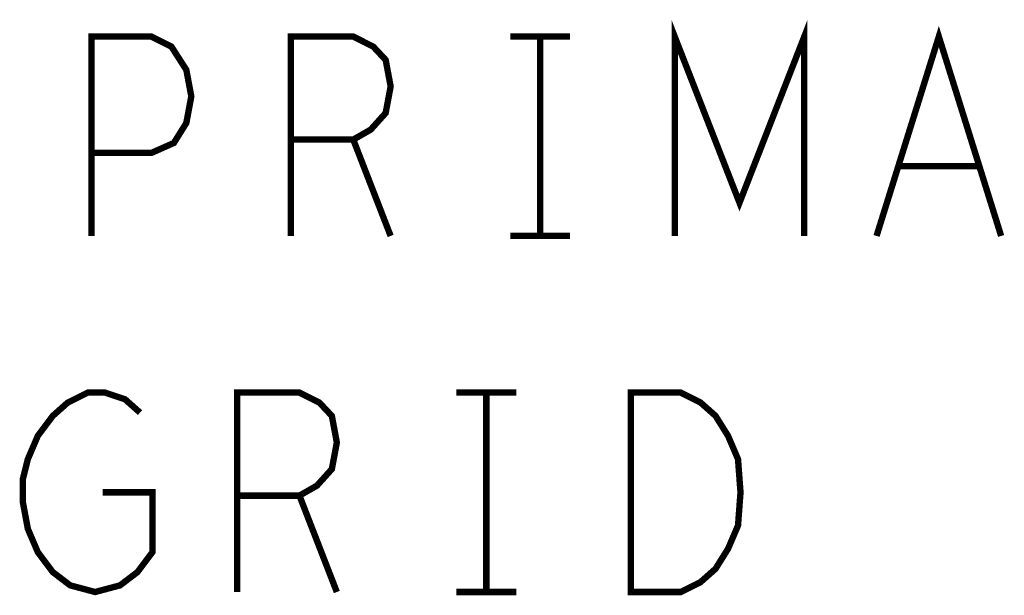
# Model space of a CAD drawing. Extents: x -16.7 to 17.3, y -13.5 to 8.5.
# Tile 15 of 37: x -3.589 to -2.66, y -1.556 to -1.013. Entities that reach past the tile are written whole.
import ezdxf

# ---------------------------------------------------------------- set-up
doc = ezdxf.new("R2010")
doc.units = 0
doc.layers.add('FAB_ART', color=2, linetype='CONTINUOUS')

msp = doc.modelspace()

# ---------------------------------------------------------------- linework, layer by layer
at = {"layer": 'FAB_ART', "const_width": 0.006}
for points in [[(-2.97085, -1.217), (-2.97085, -1.029), (-2.90975, -1.18567), (-2.84865, -1.029), (-2.84865, -1.217)], [(-2.7805, -1.217), (-2.72175, -1.029), (-2.663, -1.217)], [(-3.52075, -1.217), (-3.52075, -1.029), (-3.46435, -1.029), (-3.44555, -1.0384), (-3.43145, -1.06033), (-3.42675, -1.0854), (-3.43145, -1.11047), (-3.4432, -1.12927), (-3.46435, -1.13867), (-3.52075, -1.13867)], [(-3.33275, -1.217), (-3.33275, -1.029), (-3.274, -1.029), (-3.2552, -1.0384), (-3.24345, -1.05093), (-3.23875, -1.076), (-3.24345, -1.10107), (-3.25755, -1.11673), (-3.274, -1.12614), (-3.33275, -1.12614)], [(-3.12595, -1.029), (-3.06955, -1.029)], [(-3.09775, -1.029), (-3.09775, -1.217)], [(-3.274, -1.12614), (-3.23875, -1.217)], [(-2.68415, -1.1512), (-2.75935, -1.1512)], [(-3.12595, -1.217), (-3.06955, -1.217)], [(-3.5104, -1.45875), (-3.4634, -1.45875), (-3.4634, -1.51515), (-3.4775, -1.53395), (-3.49395, -1.54648), (-3.51745, -1.55275), (-3.54095, -1.54648), (-3.5574, -1.53395), (-3.5715, -1.51515), (-3.5809, -1.49322), (-3.5856, -1.46815), (-3.5856, -1.44622), (-3.5809, -1.42742), (-3.5715, -1.40548), (-3.5574, -1.38668), (-3.5433, -1.37415), (-3.5245, -1.36475), (-3.50805, -1.36475), (-3.48925, -1.37102), (-3.47515, -1.38355)], [(-3.3835, -1.55275), (-3.3835, -1.36475), (-3.32475, -1.36475), (-3.30595, -1.37415), (-3.2942, -1.38668), (-3.2895, -1.41175), (-3.2942, -1.43682), (-3.3083, -1.45248), (-3.32475, -1.46189), (-3.3835, -1.46189)], [(-3.1767, -1.36475), (-3.1203, -1.36475)], [(-3.1485, -1.36475), (-3.1485, -1.55275)], [(-3.0122, -1.55275), (-3.0122, -1.36475), (-2.9652, -1.36475), (-2.9464, -1.37415), (-2.9323, -1.38668), (-2.92055, -1.40548), (-2.91115, -1.42742), (-2.9088, -1.45875), (-2.91115, -1.49009), (-2.92055, -1.51202), (-2.9323, -1.53082), (-2.9464, -1.54335), (-2.9652, -1.55275), (-3.0122, -1.55275)], [(-3.32475, -1.46189), (-3.2895, -1.55275)], [(-3.1767, -1.55275), (-3.1203, -1.55275)]]:
    msp.add_lwpolyline(points, dxfattribs=at)

doc.saveas('drawing.dxf')
